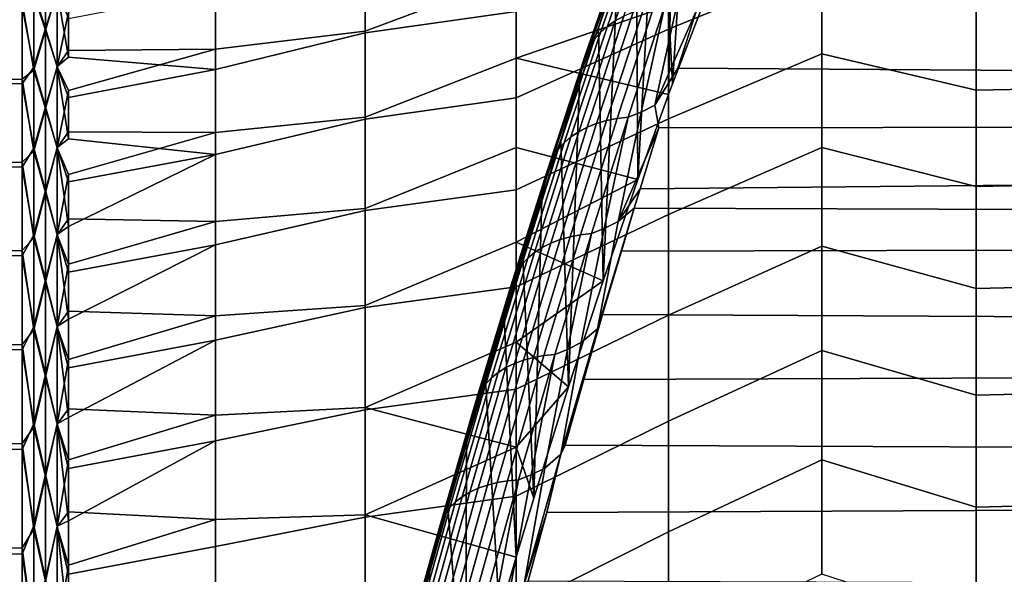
# Model space of a CAD drawing. Header units: metres. Extents: x -32 to 117, y -314 to 32.
# Tile 231 of 256: x 62.29 to 68.85, y 17.49 to 21.19. Entities that reach past the tile are written whole.
import ezdxf

# ---------------------------------------------------------------- set-up
doc = ezdxf.new("R2010")
doc.units = ezdxf.units.M
doc.layers.add('solid_24_501_064_XXX', color=7, linetype='CONTINUOUS')

msp = doc.modelspace()

# ---------------------------------------------------------------- linework, layer by layer
at = {"layer": 'solid_24_501_064_XXX'}
for points in [[(66.900917, 23.161564, 66.772095), (66.871201, 21.364946, 65.439522), (66.640488, 20.762419, 66.292473), (66.77562, 22.847836, 67.246635)], [(66.77562, 22.847836, 67.246635), (66.640488, 20.762419, 66.292473), (66.614159, 20.69145, 66.387932), (66.650162, 22.524616, 67.714165)], [(66.650162, 22.524616, 67.714165), (66.614159, 20.69145, 66.387932), (66.409065, 20.123095, 67.118706), (66.524452, 22.191681, 68.175011)], [(66.509644, 22.201233, 68.293282), (66.524452, 22.191681, 68.175011), (66.409065, 20.123095, 67.118706), (66.39846, 21.848955, 68.629295)], [(67.636871, 22.093437, 39.593048), (67.636871, 21.546768, 38.666237), (66.614128, 21.12738, 38.260139), (66.614128, 21.689421, 39.165707)], [(65.597748, 22.012014, 63.903324), (64.589394, 21.647686, 64.111664), (64.589394, 21.11294, 65.021461), (65.597748, 21.491472, 64.819305)], [(66.449081, 21.851357, 69.451515), (66.20565, 21.145552, 70.292664), (66.258034, 21.182159, 70.340042), (66.501953, 21.889374, 69.497215)], [(66.501953, 21.889374, 69.497215), (66.258034, 21.182159, 70.340042), (66.315857, 21.213743, 70.384636), (66.560211, 21.922232, 69.540291)], [(66.614128, 21.833017, 64.588463), (65.597748, 21.491472, 64.819305), (65.597748, 20.932837, 65.712555), (66.614128, 21.281242, 65.50032)], [(66.361542, 21.761387, 69.354065), (66.119209, 21.05875, 70.191437), (66.159225, 21.104279, 70.242966), (66.402122, 21.808552, 69.403641)], [(66.402122, 21.808552, 69.403641), (66.159225, 21.104279, 70.242966), (66.20565, 21.145552, 70.292664), (66.449081, 21.851357, 69.451515)], [(66.272362, 21.496902, 69.076408), (66.39846, 21.848955, 68.629295), (66.409065, 20.123095, 67.118706), (66.177582, 19.448685, 67.91584)], [(65.597748, 21.243345, 38.773579), (64.589394, 21.100973, 38.959152), (64.589394, 21.636553, 39.868458), (65.597748, 21.781242, 39.67947)], [(66.327744, 21.710325, 69.303284), (66.085999, 21.009417, 70.138588), (66.119209, 21.05875, 70.191437), (66.361542, 21.761387, 69.354065)], [(66.614128, 21.689421, 39.165707), (66.614128, 21.12738, 38.260139), (65.597748, 20.667793, 37.891129), (65.597748, 21.243345, 38.773579)], [(66.301048, 21.655872, 69.251785), (66.059937, 20.956766, 70.084946), (66.085999, 21.009417, 70.138588), (66.327744, 21.710325, 69.303284)], [(62.380379, 21.374067, 63.355122), (62.458523, 21.130592, 63.820999), (62.458523, 21.614246, 62.911572)], [(62.458523, 21.614246, 62.911572), (62.458523, 21.130592, 63.820999), (62.535694, 21.380636, 63.395233)], [(64.589394, 21.11294, 65.021461), (64.589394, 21.647686, 64.111664), (63.590717, 21.512838, 63.819881), (63.590717, 20.993635, 64.719238)], [(64.589394, 21.636553, 39.868458), (64.589394, 21.100973, 38.959152), (63.590717, 20.857355, 39.058495), (63.590717, 21.38608, 39.952286)], [(66.281738, 21.598568, 69.200089), (66.04126, 20.90132, 70.031036), (66.059937, 20.956766, 70.084946), (66.301048, 21.655872, 69.251785)], [(62.380379, 21.356522, 40.611916), (62.458523, 21.60354, 41.067249), (62.458523, 21.118998, 40.158295)], [(62.458523, 21.118998, 40.158295), (62.458523, 21.60354, 41.067249), (62.535694, 21.382544, 40.608349)], [(66.269997, 21.538977, 69.148705), (66.030174, 20.843622, 69.977394), (66.04126, 20.90132, 70.031036), (66.281738, 21.598568, 69.200089)], [(67.636871, 21.546768, 38.666237), (67.636871, 20.961243, 37.76347), (66.614128, 20.527554, 37.379139), (66.614128, 21.12738, 38.260139)], [(68.664307, 20.718962, 37.248566), (67.636871, 20.961243, 37.76347), (67.636871, 21.546768, 38.666237), (68.664307, 21.324562, 38.138428)], [(62.611195, 21.239925, 63.699673), (62.611195, 20.983463, 64.153641), (63.590717, 20.993635, 64.719238), (63.590717, 21.512838, 63.819881)], [(65.597748, 21.491472, 64.819305), (64.589394, 21.11294, 65.021461), (64.589394, 20.539982, 65.907692), (65.597748, 20.932837, 65.712555)], [(66.269997, 21.538977, 69.148705), (66.146324, 21.135984, 69.515732), (66.030174, 20.843622, 69.977394)], [(66.269997, 21.538977, 69.148705), (66.272362, 21.496902, 69.076408), (66.146324, 21.135984, 69.515732)], [(66.146324, 21.135984, 69.515732), (66.272362, 21.496902, 69.076408), (66.177582, 19.448685, 67.91584)], [(62.380379, 21.374067, 63.355122), (62.30183, 21.277689, 63.528225), (62.380379, 20.871935, 64.253647)], [(62.380379, 20.853004, 39.714165), (62.30183, 21.305975, 40.524136), (62.380379, 21.356522, 40.611916)], [(62.380379, 21.374067, 63.355122), (62.380379, 20.871935, 64.253647), (62.458523, 21.130592, 63.820999)], [(62.380379, 20.853004, 39.714165), (62.380379, 21.356522, 40.611916), (62.458523, 21.118998, 40.158295)], [(62.458523, 21.118998, 40.158295), (62.535694, 21.382544, 40.608349), (62.535694, 20.878338, 39.708622)], [(62.458523, 21.130592, 63.820999), (62.535694, 20.87628, 64.294876), (62.535694, 21.380636, 63.395233)], [(62.535694, 21.382544, 40.608349), (62.611195, 21.197174, 40.223049), (62.611195, 20.93906, 39.77002)], [(62.535694, 20.878338, 39.708622), (62.535694, 21.382544, 40.608349), (62.611195, 20.93906, 39.77002)], [(62.535694, 21.380636, 63.395233), (62.535694, 20.87628, 64.294876), (62.611195, 21.239925, 63.699673)], [(62.611195, 21.197174, 40.223049), (63.590717, 21.38608, 39.952286), (63.590717, 20.857355, 39.058495), (62.611195, 20.93906, 39.77002)], [(66.675537, 21.318644, 70.515511), (66.522232, 20.618773, 71.306755), (66.801376, 21.256794, 70.606903), (66.76857, 21.362919, 70.480659)], [(66.640488, 20.762419, 66.292473), (66.871201, 21.364946, 65.439522), (66.614128, 21.281242, 65.50032)], [(69.69474, 20.738588, 37.184048), (68.664307, 20.718962, 37.248566), (68.664307, 21.324562, 38.138428), (69.69474, 21.343153, 38.06905)], [(62.30183, 21.305975, 40.524136), (62.30183, 20.792114, 39.617432), (57.914215, 20.782087, 39.600613), (57.914215, 21.296295, 40.506184)], [(62.30183, 20.7616, 64.433662), (62.30183, 21.277689, 63.528225), (57.914215, 21.296295, 63.493816), (57.914215, 20.782087, 64.399391)], [(62.380379, 20.853004, 39.714165), (62.30183, 20.792114, 39.617432), (62.30183, 21.305975, 40.524136)], [(62.380379, 20.871935, 64.253647), (62.30183, 21.277689, 63.528225), (62.30183, 20.7616, 64.433662)], [(66.640488, 20.762419, 66.292473), (66.614128, 21.281242, 65.50032), (65.597748, 20.932837, 65.712555), (66.614159, 20.69145, 66.387932)], [(66.515991, 21.275482, 70.497429), (66.270821, 20.531298, 71.31662), (66.344002, 20.539547, 71.346695), (66.589386, 21.28438, 70.526802)], [(66.589386, 21.28438, 70.526802), (66.344002, 20.539547, 71.346695), (66.429718, 20.573908, 71.338058)], [(66.522232, 20.618773, 71.306755), (66.675537, 21.318644, 70.515511), (66.589386, 21.28438, 70.526802), (66.429718, 20.573908, 71.338058)], [(115.82959, 20.542488, 71.392906), (115.843353, 21.282194, 70.577835), (66.801376, 21.256794, 70.606903), (66.675499, 20.867422, 71.042709)], [(62.535694, 20.87628, 64.294876), (62.611195, 20.983463, 64.153641), (62.611195, 21.239925, 63.699673)], [(65.597748, 20.667793, 37.891129), (64.589394, 20.527201, 38.073452), (64.589394, 21.100973, 38.959152), (65.597748, 21.243345, 38.773579)], [(66.258034, 21.182159, 70.340042), (66.014297, 20.442326, 71.154442), (66.071678, 20.472576, 71.2005), (66.315857, 21.213743, 70.384636)], [(66.315857, 21.213743, 70.384636), (66.071678, 20.472576, 71.2005), (66.13398, 20.497646, 71.243156), (66.37854, 21.239988, 70.425995)], [(66.37854, 21.239988, 70.425995), (66.13398, 20.497646, 71.243156), (66.200577, 20.517284, 71.28199), (66.445473, 21.260637, 70.463722)], [(66.445473, 21.260637, 70.463722), (66.200577, 20.517284, 71.28199), (66.270821, 20.531298, 71.31662), (66.515991, 21.275482, 70.497429)], [(66.522232, 20.618773, 71.306755), (66.675499, 20.867422, 71.042709), (66.801376, 21.256794, 70.606903)], [(66.20565, 21.145552, 70.292664), (65.962402, 20.40719, 71.105438), (66.014297, 20.442326, 71.154442), (66.258034, 21.182159, 70.340042)], [(62.380379, 20.871935, 64.253647), (62.458523, 20.608698, 64.709038), (62.458523, 21.130592, 63.820999)], [(62.380379, 20.853004, 39.714165), (62.458523, 21.118998, 40.158295), (62.458523, 20.596231, 39.270771)], [(62.458523, 21.130592, 63.820999), (62.458523, 20.608698, 64.709038), (62.535694, 20.87628, 64.294876)], [(62.458523, 20.596231, 39.270771), (62.458523, 21.118998, 40.158295), (62.535694, 20.878338, 39.708622)], [(64.589394, 20.539982, 65.907692), (64.589394, 21.11294, 65.021461), (63.590717, 20.993635, 64.719238), (63.590717, 20.436857, 65.595833)], [(64.589394, 21.100973, 38.959152), (64.589394, 20.527201, 38.073452), (63.590717, 20.291298, 38.187866), (63.590717, 20.857355, 39.058495)], [(66.614128, 21.12738, 38.260139), (66.614128, 20.527554, 37.379139), (65.597748, 20.055607, 37.033688), (65.597748, 20.667793, 37.891129)], [(66.119209, 21.05875, 70.191437), (65.877045, 20.323704, 71.000557), (65.916496, 20.367519, 71.053978), (66.159225, 21.104279, 70.242966)], [(66.159225, 21.104279, 70.242966), (65.916496, 20.367519, 71.053978), (65.962402, 20.40719, 71.105438), (66.20565, 21.145552, 70.292664)], [(66.020279, 20.766003, 69.947456), (66.146324, 21.135984, 69.515732), (66.177582, 19.448685, 67.91584), (65.946243, 18.739849, 68.683266)], [(66.030174, 20.843622, 69.977394), (66.146324, 21.135984, 69.515732), (66.020279, 20.766003, 69.947456)], [(66.085999, 21.009417, 70.138588), (65.844437, 20.276178, 70.945724), (65.877045, 20.323704, 71.000557), (66.119209, 21.05875, 70.191437)], [(62.535694, 20.87628, 64.294876), (62.611195, 20.717302, 64.60199), (63.590717, 20.993635, 64.719238), (62.611195, 20.983463, 64.153641)], [(62.611195, 20.717302, 64.60199), (62.611195, 20.441563, 65.04451), (63.590717, 20.436857, 65.595833), (63.590717, 20.993635, 64.719238)], [(66.04126, 20.90132, 70.031036), (65.800964, 20.171909, 70.833954), (65.818993, 20.225414, 70.890007), (66.059937, 20.956766, 70.084946)], [(66.059937, 20.956766, 70.084946), (65.818993, 20.225414, 70.890007), (65.844437, 20.276178, 70.945724), (66.085999, 21.009417, 70.138588)], [(67.636871, 20.961243, 37.76347), (67.636871, 20.337917, 36.886379), (66.614128, 19.891014, 36.524292), (66.614128, 20.527554, 37.379139)], [(68.664307, 20.07625, 36.385124), (67.636871, 20.337917, 36.886379), (67.636871, 20.961243, 37.76347), (68.664307, 20.718962, 37.248566)], [(62.535694, 20.878338, 39.708622), (62.611195, 20.93906, 39.77002), (63.590717, 20.857355, 39.058495), (62.611195, 20.671268, 39.322639)], [(65.597748, 20.932837, 65.712555), (64.589394, 20.539982, 65.907692), (64.589394, 19.929846, 66.768745), (65.597748, 20.337099, 66.581505)], [(66.409065, 20.123095, 67.118706), (66.614159, 20.69145, 66.387932), (65.597748, 20.932837, 65.712555), (65.597748, 20.337099, 66.581505)], [(66.030174, 20.843622, 69.977394), (65.79052, 20.116196, 70.778137), (65.800964, 20.171909, 70.833954), (66.04126, 20.90132, 70.031036)], [(62.380379, 20.871935, 64.253647), (62.30183, 20.7616, 64.433662), (62.380379, 20.332052, 65.130013)], [(62.380379, 20.311771, 38.838634), (62.30183, 20.792114, 39.617432), (62.380379, 20.853004, 39.714165)], [(62.380379, 20.871935, 64.253647), (62.380379, 20.332052, 65.130013), (62.458523, 20.608698, 64.709038)], [(62.380379, 20.311771, 38.838634), (62.380379, 20.853004, 39.714165), (62.458523, 20.596231, 39.270771)], [(62.458523, 20.596231, 39.270771), (62.535694, 20.878338, 39.708622), (62.535694, 20.336296, 38.831173)], [(62.458523, 20.608698, 64.709038), (62.535694, 20.334091, 65.172234), (62.535694, 20.87628, 64.294876)], [(62.535694, 20.878338, 39.708622), (62.611195, 20.671268, 39.322639), (62.611195, 20.393919, 38.881126)], [(62.535694, 20.336296, 38.831173), (62.535694, 20.878338, 39.708622), (62.611195, 20.393919, 38.881126)], [(62.535694, 20.87628, 64.294876), (62.535694, 20.334091, 65.172234), (62.611195, 20.717302, 64.60199)], [(62.611195, 20.671268, 39.322639), (63.590717, 20.857355, 39.058495), (63.590717, 20.291298, 38.187866), (62.611195, 20.393919, 38.881126)], [(66.030174, 20.843622, 69.977394), (65.89418, 20.386808, 70.371796), (65.79052, 20.116196, 70.778137)], [(66.030174, 20.843622, 69.977394), (66.020279, 20.766003, 69.947456), (65.89418, 20.386808, 70.371796)], [(66.522232, 20.618773, 71.306755), (66.549721, 20.469137, 71.470337), (115.82959, 20.542488, 71.392906), (66.675499, 20.867422, 71.042709)], [(62.30183, 20.792114, 39.617432), (62.30183, 20.239691, 38.733692), (57.914215, 20.229397, 38.717999), (57.914215, 20.782087, 39.600613)], [(62.30183, 20.207005, 65.31604), (62.30183, 20.7616, 64.433662), (57.914215, 20.782087, 64.399391), (57.914215, 20.229397, 65.281998)], [(62.380379, 20.311771, 38.838634), (62.30183, 20.239691, 38.733692), (62.30183, 20.792114, 39.617432)], [(62.380379, 20.332052, 65.130013), (62.30183, 20.7616, 64.433662), (62.30183, 20.207005, 65.31604)], [(65.89418, 20.386808, 70.371796), (66.020279, 20.766003, 69.947456), (65.946243, 18.739849, 68.683266)], [(62.535694, 20.334091, 65.172234), (62.611195, 20.441563, 65.04451), (62.611195, 20.717302, 64.60199)], [(69.69474, 20.097351, 36.325241), (68.664307, 20.07625, 36.385124), (68.664307, 20.718962, 37.248566), (69.69474, 20.738588, 37.184048)], [(65.597748, 20.055607, 37.033688), (64.589394, 19.916275, 37.212955), (64.589394, 20.527201, 38.073452), (65.597748, 20.667793, 37.891129)], [(62.380379, 20.332052, 65.130013), (62.458523, 20.049505, 65.574074), (62.458523, 20.608698, 64.709038)], [(62.380379, 20.311771, 38.838634), (62.458523, 20.596231, 39.270771), (62.458523, 20.036192, 38.406288)], [(62.458523, 20.608698, 64.709038), (62.458523, 20.049505, 65.574074), (62.535694, 20.334091, 65.172234)], [(62.458523, 20.036192, 38.406288), (62.458523, 20.596231, 39.270771), (62.535694, 20.336296, 38.831173)], [(66.276398, 19.842583, 72.102989), (66.429718, 20.573908, 71.338058), (66.344002, 20.539547, 71.346695), (66.184425, 19.797318, 72.130783)], [(66.429718, 20.573908, 71.338058), (66.276398, 19.842583, 72.102989), (66.549721, 20.469137, 71.470337), (66.522232, 20.618773, 71.306755)], [(64.589394, 19.929846, 66.768745), (64.589394, 20.539982, 65.907692), (63.590717, 20.436857, 65.595833), (63.590717, 19.8435, 66.44809)], [(64.589394, 20.527201, 38.073452), (64.589394, 19.916275, 37.212955), (63.590717, 19.688923, 37.341961), (63.590717, 20.291298, 38.187866)], [(66.614128, 20.527554, 37.379139), (66.614128, 19.891014, 36.524292), (65.597748, 19.407873, 36.20277), (65.597748, 20.055607, 37.033688)], [(66.071678, 20.472576, 71.2005), (65.828049, 19.69985, 71.98671), (65.889954, 19.723692, 72.030617), (66.13398, 20.497646, 71.243156)], [(66.13398, 20.497646, 71.243156), (65.889954, 19.723692, 72.030617), (65.956223, 19.742277, 72.070518), (66.200577, 20.517284, 71.28199)], [(66.200577, 20.517284, 71.28199), (65.956223, 19.742277, 72.070518), (66.026192, 19.755423, 72.106033), (66.270821, 20.531298, 71.31662)], [(66.270821, 20.531298, 71.31662), (66.026192, 19.755423, 72.106033), (66.099167, 19.762999, 72.136803), (66.344002, 20.539547, 71.346695)], [(66.344002, 20.539547, 71.346695), (66.099167, 19.762999, 72.136803), (66.184425, 19.797318, 72.130783)], [(115.80201, 19.7712, 72.178925), (115.82959, 20.542488, 71.392906), (66.424225, 20.06214, 71.889595), (66.385017, 19.932999, 72.019058)], [(115.82959, 20.542488, 71.392906), (66.549721, 20.469137, 71.470337), (66.424225, 20.06214, 71.889595)], [(62.535694, 20.334091, 65.172234), (62.611195, 20.156372, 65.481003), (63.590717, 20.436857, 65.595833), (62.611195, 20.441563, 65.04451)], [(62.611195, 20.156372, 65.481003), (62.611195, 19.861862, 65.911263), (63.590717, 19.8435, 66.44809), (63.590717, 20.436857, 65.595833)], [(65.962402, 20.40719, 71.105438), (65.719688, 19.63739, 71.888672), (65.771103, 19.670988, 71.93924), (66.014297, 20.442326, 71.154442)], [(66.014297, 20.442326, 71.154442), (65.771103, 19.670988, 71.93924), (65.828049, 19.69985, 71.98671), (66.071678, 20.472576, 71.2005)], [(66.276398, 19.842583, 72.102989), (66.424225, 20.06214, 71.889595), (66.549721, 20.469137, 71.470337)], [(62.535694, 20.336296, 38.831173), (62.611195, 20.393919, 38.881126), (63.590717, 20.291298, 38.187866), (62.611195, 20.10714, 38.445675)], [(65.877045, 20.323704, 71.000557), (65.635422, 19.557362, 71.780281), (65.674309, 19.59939, 71.83551), (65.916496, 20.367519, 71.053978)], [(65.916496, 20.367519, 71.053978), (65.674309, 19.59939, 71.83551), (65.719688, 19.63739, 71.888672), (65.962402, 20.40719, 71.105438)], [(65.768188, 19.998932, 70.7882), (65.89418, 20.386808, 70.371796), (65.946243, 18.739849, 68.683266), (65.715675, 17.998436, 69.418816)], [(65.79052, 20.116196, 70.778137), (65.89418, 20.386808, 70.371796), (65.768188, 19.998932, 70.7882)], [(62.380379, 20.332052, 65.130013), (62.30183, 20.207005, 65.31604), (62.380379, 19.755396, 65.982628)], [(62.380379, 19.733799, 37.986908), (62.30183, 20.239691, 38.733692), (62.380379, 20.311771, 38.838634)], [(62.380379, 20.332052, 65.130013), (62.380379, 19.755396, 65.982628), (62.458523, 20.049505, 65.574074)], [(62.380379, 19.733799, 37.986908), (62.380379, 20.311771, 38.838634), (62.458523, 20.036192, 38.406288)], [(62.458523, 20.036192, 38.406288), (62.535694, 20.336296, 38.831173), (62.535694, 19.757402, 37.977589)], [(62.458523, 20.049505, 65.574074), (62.535694, 19.755053, 66.025719), (62.535694, 20.334091, 65.172234)], [(62.535694, 20.336296, 38.831173), (62.611195, 20.10714, 38.445675), (62.611195, 19.811064, 38.016491)], [(62.535694, 19.757402, 37.977589), (62.535694, 20.336296, 38.831173), (62.611195, 19.811064, 38.016491)], [(62.535694, 20.334091, 65.172234), (62.535694, 19.755053, 66.025719), (62.611195, 20.156372, 65.481003)], [(65.597748, 20.337099, 66.581505), (64.589394, 19.929846, 66.768745), (64.589394, 19.28364, 67.603073), (65.597748, 19.705311, 67.424614)], [(66.409065, 20.123095, 67.118706), (65.597748, 20.337099, 66.581505), (65.597748, 19.705311, 67.424614)], [(65.844437, 20.276178, 70.945724), (65.603409, 19.511723, 71.723526), (65.635422, 19.557362, 71.780281), (65.877045, 20.323704, 71.000557)], [(67.636871, 20.337917, 36.886379), (67.636871, 19.677917, 36.036541), (66.614128, 19.218901, 35.697121), (66.614128, 19.891014, 36.524292)], [(68.664307, 19.397581, 35.549648), (67.636871, 19.677917, 36.036541), (67.636871, 20.337917, 36.886379), (68.664307, 20.07625, 36.385124)], [(62.30183, 20.239691, 38.733692), (62.30183, 19.649727, 37.874554), (57.914215, 19.639244, 37.859982), (57.914215, 20.229397, 38.717999)], [(62.30183, 19.614929, 66.173729), (62.30183, 20.207005, 65.31604), (57.914215, 20.229397, 65.281998), (57.914215, 19.639244, 66.140015)], [(62.380379, 19.733799, 37.986908), (62.30183, 19.649727, 37.874554), (62.30183, 20.239691, 38.733692)], [(62.611195, 19.505831, 37.593773), (62.611195, 19.811064, 38.016491), (63.590717, 20.291298, 38.187866), (63.590717, 19.688923, 37.341961)], [(62.611195, 19.811064, 38.016491), (62.611195, 20.10714, 38.445675), (63.590717, 20.291298, 38.187866)], [(65.818993, 20.225414, 70.890007), (65.578583, 19.462923, 71.665802), (65.603409, 19.511723, 71.723526), (65.844437, 20.276178, 70.945724)], [(62.380379, 19.755396, 65.982628), (62.30183, 20.207005, 65.31604), (62.30183, 19.614929, 66.173729)], [(65.79052, 20.116196, 70.778137), (65.551407, 19.3578, 71.549767), (65.561188, 19.411446, 71.607697), (65.800964, 20.171909, 70.833954)], [(65.800964, 20.171909, 70.833954), (65.561188, 19.411446, 71.607697), (65.578583, 19.462923, 71.665802), (65.818993, 20.225414, 70.890007)], [(62.535694, 19.755053, 66.025719), (62.611195, 19.861862, 65.911263), (62.611195, 20.156372, 65.481003)], [(65.79052, 20.116196, 70.778137), (65.642479, 19.602903, 71.196091), (65.551407, 19.3578, 71.549767)], [(66.177582, 19.448685, 67.91584), (66.409065, 20.123095, 67.118706), (65.597748, 19.705311, 67.424614)], [(65.79052, 20.116196, 70.778137), (65.768188, 19.998932, 70.7882), (65.642479, 19.602903, 71.196091)], [(69.69474, 19.420574, 35.49416), (68.664307, 19.397581, 35.549648), (68.664307, 20.07625, 36.385124), (69.69474, 20.097351, 36.325241)], [(62.380379, 19.755396, 65.982628), (62.458523, 19.454025, 66.414536), (62.458523, 20.049505, 65.574074)], [(62.380379, 19.733799, 37.986908), (62.458523, 20.036192, 38.406288), (62.458523, 19.43989, 37.566402)], [(62.458523, 20.049505, 65.574074), (62.458523, 19.454025, 66.414536), (62.535694, 19.755053, 66.025719)], [(62.458523, 19.43989, 37.566402), (62.458523, 20.036192, 38.406288), (62.535694, 19.757402, 37.977589)], [(65.597748, 19.407873, 36.20277), (64.589394, 19.269302, 36.379223), (64.589394, 19.916275, 37.212955), (65.597748, 20.055607, 37.033688)], [(66.276398, 19.842583, 72.102989), (66.385017, 19.932999, 72.019058), (66.424225, 20.06214, 71.889595)], [(65.642479, 19.602903, 71.196091), (65.768188, 19.998932, 70.7882), (65.715675, 17.998436, 69.418816)], [(64.589394, 19.28364, 67.603073), (64.589394, 19.929846, 66.768745), (63.590717, 19.8435, 66.44809), (63.590717, 19.214626, 67.274483)], [(64.589394, 19.916275, 37.212955), (64.589394, 19.269302, 36.379223), (63.590717, 19.051306, 36.522289), (63.590717, 19.688923, 37.341961)], [(66.139046, 19.126865, 72.790833), (66.298981, 19.646601, 72.300301), (66.385017, 19.932999, 72.019058)], [(66.139046, 19.126865, 72.790833), (66.385017, 19.932999, 72.019058), (66.276398, 19.842583, 72.102989)], [(115.80201, 19.7712, 72.178925), (66.385017, 19.932999, 72.019058), (66.298981, 19.646601, 72.300301)], [(62.535694, 19.755053, 66.025719), (62.611195, 19.558168, 66.335091), (63.590717, 19.8435, 66.44809), (62.611195, 19.861862, 65.911263)], [(62.611195, 19.558168, 66.335091), (62.611195, 19.245434, 66.752289), (63.590717, 19.214626, 67.274483), (63.590717, 19.8435, 66.44809)], [(66.614128, 19.891014, 36.524292), (66.614128, 19.218901, 35.697121), (65.597748, 18.725737, 35.39986), (65.597748, 19.407873, 36.20277)], [(66.139046, 19.126865, 72.790833), (66.276398, 19.842583, 72.102989), (66.184425, 19.797318, 72.130783), (66.031433, 19.035486, 72.868172)], [(62.535694, 19.757402, 37.977589), (62.611195, 19.811064, 38.016491), (62.611195, 19.505831, 37.593773)], [(66.031433, 19.035486, 72.868172), (66.184425, 19.797318, 72.130783), (66.099167, 19.762999, 72.136803), (65.940025, 18.990007, 72.892494)], [(115.760841, 18.968693, 72.935349), (115.80201, 19.7712, 72.178925), (66.298981, 19.646601, 72.300301), (66.173897, 19.222687, 72.702293)], [(62.380379, 19.755396, 65.982628), (62.30183, 19.614929, 66.173729), (62.380379, 19.143009, 66.809952)], [(62.380379, 19.120138, 37.16053), (62.30183, 19.649727, 37.874554), (62.380379, 19.733799, 37.986908)], [(62.380379, 19.755396, 65.982628), (62.380379, 19.143009, 66.809952), (62.458523, 19.454025, 66.414536)], [(62.380379, 19.120138, 37.16053), (62.380379, 19.733799, 37.986908), (62.458523, 19.43989, 37.566402)], [(62.458523, 19.43989, 37.566402), (62.535694, 19.757402, 37.977589), (62.535694, 19.142702, 37.149414)], [(62.458523, 19.454025, 66.414536), (62.535694, 19.140215, 66.85379), (62.535694, 19.755053, 66.025719)], [(62.535694, 19.757402, 37.977589), (62.611195, 19.505831, 37.593773), (62.611195, 19.191578, 37.177715)], [(62.535694, 19.142702, 37.149414), (62.535694, 19.757402, 37.977589), (62.611195, 19.191578, 37.177715)], [(62.535694, 19.755053, 66.025719), (62.535694, 19.140215, 66.85379), (62.611195, 19.558168, 66.335091)], [(65.597748, 19.705311, 67.424614), (64.589394, 19.28364, 67.603073), (64.589394, 18.602531, 68.409164), (65.597748, 19.038597, 68.240372)], [(65.828049, 19.69985, 71.98671), (65.585304, 18.896688, 72.742104), (65.646828, 18.919254, 72.787209), (65.889954, 19.723692, 72.030617)], [(66.177582, 19.448685, 67.91584), (65.597748, 19.705311, 67.424614), (65.597748, 19.038597, 68.240372)], [(65.889954, 19.723692, 72.030617), (65.646828, 18.919254, 72.787209), (65.712769, 18.936745, 72.828148), (65.956223, 19.742277, 72.070518)], [(65.956223, 19.742277, 72.070518), (65.712769, 18.936745, 72.828148), (65.782463, 18.948988, 72.86451), (66.026192, 19.755423, 72.106033)], [(66.026192, 19.755423, 72.106033), (65.782463, 18.948988, 72.86451), (65.855225, 18.95586, 72.895935), (66.099167, 19.762999, 72.136803)], [(66.099167, 19.762999, 72.136803), (65.855225, 18.95586, 72.895935), (65.940025, 18.990007, 72.892494)], [(62.30183, 19.649727, 37.874554), (62.30183, 19.023317, 37.041611), (57.914215, 19.012726, 37.028152), (57.914215, 19.639244, 37.859982)], [(62.30183, 18.986469, 67.005135), (62.30183, 19.614929, 66.173729), (57.914215, 19.639244, 66.140015), (57.914215, 19.012726, 66.971848)], [(62.380379, 19.120138, 37.16053), (62.30183, 19.023317, 37.041611), (62.30183, 19.649727, 37.874554)], [(62.611195, 18.868452, 36.768513), (62.611195, 19.191578, 37.177715), (63.590717, 19.688923, 37.341961), (63.590717, 19.051306, 36.522289)], [(62.611195, 19.191578, 37.177715), (62.611195, 19.505831, 37.593773), (63.590717, 19.688923, 37.341961)], [(65.674309, 19.59939, 71.83551), (65.433014, 18.801008, 72.586411), (65.477867, 18.837273, 72.641205), (65.719688, 19.63739, 71.888672)], [(65.719688, 19.63739, 71.888672), (65.477867, 18.837273, 72.641205), (65.528801, 18.86927, 72.693275), (65.771103, 19.670988, 71.93924)], [(65.771103, 19.670988, 71.93924), (65.528801, 18.86927, 72.693275), (65.585304, 18.896688, 72.742104), (65.828049, 19.69985, 71.98671)], [(66.139046, 19.126865, 72.790833), (66.173897, 19.222687, 72.702293), (66.298981, 19.646601, 72.300301)], [(67.636871, 19.677917, 36.036541), (67.636871, 18.982431, 35.215488), (66.614128, 18.512415, 34.899109), (66.614128, 19.218901, 35.697121)], [(68.664307, 18.68417, 34.743637), (67.636871, 18.982431, 35.215488), (67.636871, 19.677917, 36.036541), (68.664307, 19.397581, 35.549648)], [(62.380379, 19.143009, 66.809952), (62.30183, 19.614929, 66.173729), (62.30183, 18.986469, 67.005135)], [(65.635422, 19.557362, 71.780281), (65.394691, 18.760839, 72.529427), (65.433014, 18.801008, 72.586411), (65.674309, 19.59939, 71.83551)], [(65.517021, 19.198593, 71.595581), (65.642479, 19.602903, 71.196091), (65.715675, 17.998436, 69.418816), (65.597603, 17.605177, 69.784073)], [(65.551407, 19.3578, 71.549767), (65.642479, 19.602903, 71.196091), (65.517021, 19.198593, 71.595581)], [(62.535694, 19.140215, 66.85379), (62.611195, 19.245434, 66.752289), (62.611195, 19.558168, 66.335091)], [(65.578583, 19.462923, 71.665802), (65.339058, 18.670406, 72.411186), (65.363266, 18.717161, 72.470833), (65.603409, 19.511723, 71.723526)], [(65.603409, 19.511723, 71.723526), (65.363266, 18.717161, 72.470833), (65.394691, 18.760839, 72.529427), (65.635422, 19.557362, 71.780281)], [(62.380379, 19.143009, 66.809952), (62.458523, 18.823339, 67.22892), (62.458523, 19.454025, 66.414536)], [(62.380379, 19.120138, 37.16053), (62.458523, 19.43989, 37.566402), (62.458523, 18.808405, 36.75264)], [(62.458523, 19.454025, 66.414536), (62.458523, 18.823339, 67.22892), (62.535694, 19.140215, 66.85379)], [(62.458523, 18.808405, 36.75264), (62.458523, 19.43989, 37.566402), (62.535694, 19.142702, 37.149414)], [(65.561188, 19.411446, 71.607697), (65.322304, 18.621037, 72.351097), (65.339058, 18.670406, 72.411186), (65.578583, 19.462923, 71.665802)], [(65.946243, 18.739849, 68.683266), (66.177582, 19.448685, 67.91584), (65.597748, 19.038597, 68.240372)], [(65.597748, 18.725737, 35.39986), (64.589394, 18.587454, 35.573761), (64.589394, 19.269302, 36.379223), (65.597748, 19.407873, 36.20277)], [(65.551407, 19.3578, 71.549767), (65.313171, 18.56954, 72.291145), (65.322304, 18.621037, 72.351097), (65.561188, 19.411446, 71.607697)], [(69.69474, 18.709455, 34.692261), (68.664307, 18.68417, 34.743637), (68.664307, 19.397581, 35.549648), (69.69474, 19.420574, 35.49416)], [(65.551407, 19.3578, 71.549767), (65.391724, 18.785742, 71.986946), (65.313171, 18.56954, 72.291145)], [(65.551407, 19.3578, 71.549767), (65.517021, 19.198593, 71.595581), (65.391724, 18.785742, 71.986946)], [(62.535694, 19.140215, 66.85379), (62.611195, 18.923801, 67.162666), (63.590717, 19.214626, 67.274483), (62.611195, 19.245434, 66.752289)], [(64.589394, 18.602531, 68.409164), (64.589394, 19.28364, 67.603073), (63.590717, 19.214626, 67.274483), (63.590717, 18.551361, 68.07354)], [(64.589394, 19.269302, 36.379223), (64.589394, 18.587454, 35.573761), (63.590717, 18.379591, 35.73032), (63.590717, 19.051306, 36.522289)], [(62.535694, 19.142702, 37.149414), (62.611195, 19.191578, 37.177715), (62.611195, 18.868452, 36.768513)], [(62.611195, 18.923801, 67.162666), (62.611195, 18.59342, 67.56604), (63.590717, 18.551361, 68.07354), (63.590717, 19.214626, 67.274483)], [(65.391724, 18.785742, 71.986946), (65.517021, 19.198593, 71.595581), (65.597603, 17.605177, 69.784073), (65.486092, 17.225227, 70.121872)], [(66.614128, 19.218901, 35.697121), (66.614128, 18.512415, 34.899109), (65.597748, 18.01041, 34.626369), (65.597748, 18.725737, 35.39986)], [(115.760841, 18.968693, 72.935349), (66.173897, 19.222687, 72.702293), (66.049141, 18.790609, 73.09539)], [(66.139046, 19.126865, 72.790833), (66.049141, 18.790609, 73.09539), (66.173897, 19.222687, 72.702293)], [(62.380379, 19.143009, 66.809952), (62.30183, 18.986469, 67.005135), (62.380379, 18.496, 67.610497)], [(62.380379, 18.471893, 36.360989), (62.30183, 19.023317, 37.041611), (62.380379, 19.120138, 37.16053)], [(62.380379, 19.143009, 66.809952), (62.380379, 18.496, 67.610497), (62.458523, 18.823339, 67.22892)], [(62.380379, 18.471893, 36.360989), (62.380379, 19.120138, 37.16053), (62.458523, 18.808405, 36.75264)], [(62.458523, 18.808405, 36.75264), (62.535694, 19.142702, 37.149414), (62.535694, 18.493313, 36.348152)], [(62.458523, 18.823339, 67.22892), (62.535694, 18.49069, 67.654945), (62.535694, 19.140215, 66.85379)], [(62.535694, 19.142702, 37.149414), (62.611195, 18.868452, 36.768513), (62.611195, 18.536604, 36.366348)], [(62.535694, 18.493313, 36.348152), (62.535694, 19.142702, 37.149414), (62.611195, 18.536604, 36.366348)], [(62.535694, 19.140215, 66.85379), (62.535694, 18.49069, 67.654945), (62.611195, 18.923801, 67.162666)], [(65.894295, 18.290638, 73.530319), (66.049141, 18.790609, 73.09539), (66.139046, 19.126865, 72.790833)], [(65.894295, 18.290638, 73.530319), (66.139046, 19.126865, 72.790833), (66.031433, 19.035486, 72.868172)], [(62.611195, 18.196186, 35.971413), (62.611195, 18.536604, 36.366348), (63.590717, 19.051306, 36.522289), (63.590717, 18.379591, 35.73032)], [(62.611195, 18.536604, 36.366348), (62.611195, 18.868452, 36.768513), (63.590717, 19.051306, 36.522289)], [(62.30183, 19.023317, 37.041611), (62.30183, 18.361624, 36.236408), (57.914215, 18.351, 36.224045), (57.914215, 19.012726, 37.028152)], [(62.30183, 18.322794, 67.808708), (62.30183, 18.986469, 67.005135), (57.914215, 19.012726, 66.971848), (57.914215, 18.351, 67.775955)], [(62.380379, 18.471893, 36.360989), (62.30183, 18.361624, 36.236408), (62.30183, 19.023317, 37.041611)], [(62.380379, 18.496, 67.610497), (62.30183, 18.986469, 67.005135), (62.30183, 18.322794, 67.808708)], [(65.946243, 18.739849, 68.683266), (65.597748, 19.038597, 68.240372), (64.589394, 18.602531, 68.409164), (65.597748, 18.338137, 69.027351)], [(65.787704, 18.198626, 73.601128), (65.940025, 18.990007, 72.892494), (65.855225, 18.95586, 72.895935), (65.696869, 18.153111, 73.622025)], [(65.894295, 18.290638, 73.530319), (66.031433, 19.035486, 72.868172), (65.940025, 18.990007, 72.892494), (65.787704, 18.198626, 73.601128)], [(67.636871, 18.982431, 35.215488), (67.636871, 18.252714, 34.424706), (66.614128, 17.77282, 34.13168), (66.614128, 18.512415, 34.899109)], [(68.664307, 17.937294, 33.968536), (67.636871, 18.252714, 34.424706), (67.636871, 18.982431, 35.215488), (68.664307, 18.68417, 34.743637)], [(62.535694, 18.49069, 67.654945), (62.611195, 18.59342, 67.56604), (62.611195, 18.923801, 67.162666)], [(65.585304, 18.896688, 72.742104), (65.343819, 18.064219, 73.465515), (65.404961, 18.085461, 73.511772), (65.646828, 18.919254, 72.787209)], [(65.646828, 18.919254, 72.787209), (65.404961, 18.085461, 73.511772), (65.470566, 18.101816, 73.553696), (65.712769, 18.936745, 72.828148)], [(65.712769, 18.936745, 72.828148), (65.470566, 18.101816, 73.553696), (65.539993, 18.113121, 73.590866), (65.782463, 18.948988, 72.86451)], [(65.782463, 18.948988, 72.86451), (65.539993, 18.113121, 73.590866), (65.612541, 18.119265, 73.622925), (65.855225, 18.95586, 72.895935)], [(65.855225, 18.95586, 72.895935), (65.612541, 18.119265, 73.622925), (65.696869, 18.153111, 73.622025)], [(115.70607, 18.136072, 73.660881), (115.760841, 18.968693, 72.935349), (66.049141, 18.790609, 73.09539), (65.924881, 18.350586, 73.479385)], [(65.477867, 18.837273, 72.641205), (65.237297, 18.007957, 73.36187), (65.28775, 18.0383, 73.415382), (65.528801, 18.86927, 72.693275)], [(65.528801, 18.86927, 72.693275), (65.28775, 18.0383, 73.415382), (65.343819, 18.064219, 73.465515), (65.585304, 18.896688, 72.742104)], [(62.380379, 18.496, 67.610497), (62.458523, 18.158585, 68.015739), (62.458523, 18.823339, 67.22892)], [(62.380379, 18.471893, 36.360989), (62.458523, 18.808405, 36.75264), (62.458523, 18.142879, 35.966476)], [(62.458523, 18.823339, 67.22892), (62.458523, 18.158585, 68.015739), (62.535694, 18.49069, 67.654945)], [(62.458523, 18.142879, 35.966476), (62.458523, 18.808405, 36.75264), (62.535694, 18.493313, 36.348152)], [(65.394691, 18.760839, 72.529427), (65.155205, 17.935255, 73.246857), (65.19297, 17.973495, 73.305511), (65.433014, 18.801008, 72.586411)], [(65.433014, 18.801008, 72.586411), (65.19297, 17.973495, 73.305511), (65.237297, 18.007957, 73.36187), (65.477867, 18.837273, 72.641205)], [(65.266762, 18.364923, 72.369659), (65.391724, 18.785742, 71.986946), (65.486092, 17.225227, 70.121872), (65.258102, 16.422176, 70.790504)], [(65.313171, 18.56954, 72.291145), (65.391724, 18.785742, 71.986946), (65.266762, 18.364923, 72.369659)], [(65.894295, 18.290638, 73.530319), (65.924881, 18.350586, 73.479385), (66.049141, 18.790609, 73.09539)], [(65.597748, 18.01041, 34.626369), (64.589394, 17.871964, 34.798031), (64.589394, 18.587454, 35.573761), (65.597748, 18.725737, 35.39986)], [(65.339058, 18.670406, 72.411186), (65.100777, 17.848976, 73.125), (65.124374, 17.89361, 73.186485), (65.363266, 18.717161, 72.470833)], [(65.363266, 18.717161, 72.470833), (65.124374, 17.89361, 73.186485), (65.155205, 17.935255, 73.246857), (65.394691, 18.760839, 72.529427)], [(65.715675, 17.998436, 69.418816), (65.946243, 18.739849, 68.683266), (65.597748, 18.338137, 69.027351)], [(65.322304, 18.621037, 72.351097), (65.084656, 17.801792, 73.063011), (65.100777, 17.848976, 73.125), (65.339058, 18.670406, 72.411186)], [(69.69474, 17.965252, 33.920971), (68.664307, 17.937294, 33.968536), (68.664307, 18.68417, 34.743637), (69.69474, 18.709455, 34.692261)], [(62.535694, 18.49069, 67.654945), (62.611195, 18.25444, 67.962212), (63.590717, 18.551361, 68.07354), (62.611195, 18.59342, 67.56604)], [(64.589394, 17.887753, 69.185547), (64.589394, 18.602531, 68.409164), (63.590717, 18.551361, 68.07354), (63.590717, 17.854891, 68.843834)], [(64.589394, 18.587454, 35.573761), (64.589394, 17.871964, 34.798031), (63.590717, 17.674978, 34.967476), (63.590717, 18.379591, 35.73032)], [(65.597748, 18.338137, 69.027351), (64.589394, 18.602531, 68.409164), (64.589394, 17.887753, 69.185547)], [(65.313171, 18.56954, 72.291145), (65.076172, 17.752527, 73.001122), (65.084656, 17.801792, 73.063011), (65.322304, 18.621037, 72.351097)], [(62.535694, 18.493313, 36.348152), (62.611195, 18.536604, 36.366348), (62.611195, 18.196186, 35.971413)], [(62.611195, 18.25444, 67.962212), (62.611195, 17.907022, 68.351006), (63.590717, 17.854891, 68.843834), (63.590717, 18.551361, 68.07354)], [(65.313171, 18.56954, 72.291145), (65.142303, 17.93671, 72.74321), (65.076172, 17.752527, 73.001122)], [(65.313171, 18.56954, 72.291145), (65.266762, 18.364923, 72.369659), (65.142303, 17.93671, 72.74321)], [(62.380379, 18.496, 67.610497), (62.30183, 18.322794, 67.808708), (62.380379, 17.815538, 68.382797)], [(62.380379, 17.790241, 35.589733), (62.30183, 18.361624, 36.236408), (62.380379, 18.471893, 36.360989)], [(62.380379, 18.496, 67.610497), (62.380379, 17.815538, 68.382797), (62.458523, 18.158585, 68.015739)], [(62.380379, 17.790241, 35.589733), (62.380379, 18.471893, 36.360989), (62.458523, 18.142879, 35.966476)], [(62.458523, 18.142879, 35.966476), (62.535694, 18.493313, 36.348152), (62.535694, 17.81041, 35.575256)], [(62.458523, 18.158585, 68.015739), (62.535694, 17.807659, 68.427727), (62.535694, 18.49069, 67.654945)], [(62.535694, 18.493313, 36.348152), (62.611195, 18.196186, 35.971413), (62.611195, 17.847353, 35.583889)], [(62.535694, 17.81041, 35.575256), (62.535694, 18.493313, 36.348152), (62.611195, 17.847353, 35.583889)], [(62.535694, 18.49069, 67.654945), (62.535694, 17.807659, 68.427727), (62.611195, 18.25444, 67.962212)], [(66.614128, 18.512415, 34.899109), (66.614128, 17.77282, 34.13168), (65.597748, 17.263161, 33.883675), (65.597748, 18.01041, 34.626369)], [(62.30183, 18.361624, 36.236408), (62.30183, 17.665873, 35.460442), (57.914215, 17.655293, 35.44915), (57.914215, 18.351, 36.224045)], [(62.30183, 17.625135, 68.582962), (62.30183, 18.322794, 67.808708), (57.914215, 18.351, 67.775955), (57.914215, 17.655293, 68.55085)], [(62.380379, 17.790241, 35.589733), (62.30183, 17.665873, 35.460442), (62.30183, 18.361624, 36.236408)], [(62.380379, 17.815538, 68.382797), (62.30183, 18.322794, 67.808708), (62.30183, 17.625135, 68.582962)], [(62.611195, 17.490271, 35.203953), (62.611195, 17.847353, 35.583889), (63.590717, 18.379591, 35.73032), (63.590717, 17.674978, 34.967476)], [(62.611195, 17.847353, 35.583889), (62.611195, 18.196186, 35.971413), (63.590717, 18.379591, 35.73032)], [(65.715675, 17.998436, 69.418816), (65.597748, 18.338137, 69.027351), (64.589394, 17.887753, 69.185547), (65.597603, 17.605177, 69.784073)], [(65.142303, 17.93671, 72.74321), (65.266762, 18.364923, 72.369659), (65.258102, 16.422176, 70.790504)], [(65.894295, 18.290638, 73.530319), (65.801109, 17.902807, 73.854134), (115.70607, 18.136072, 73.660881), (65.924881, 18.350586, 73.479385)], [(65.6511, 17.425495, 74.236359), (65.801109, 17.902807, 73.854134), (65.894295, 18.290638, 73.530319)], [(65.6511, 17.425495, 74.236359), (65.894295, 18.290638, 73.530319), (65.787704, 18.198626, 73.601128)], [(62.535694, 17.807659, 68.427727), (62.611195, 17.907022, 68.351006), (62.611195, 18.25444, 67.962212)], [(65.6511, 17.425495, 74.236359), (65.787704, 18.198626, 73.601128), (65.696869, 18.153111, 73.622025), (65.54557, 17.3332, 74.300713)], [(67.636871, 18.252714, 34.424706), (67.636871, 17.49008, 33.665615), (66.614128, 17.001438, 33.396206), (66.614128, 17.77282, 34.13168)], [(68.664307, 17.158291, 33.225727), (67.636871, 17.49008, 33.665615), (67.636871, 18.252714, 34.424706), (68.664307, 17.937294, 33.968536)], [(62.380379, 17.815538, 68.382797), (62.458523, 17.460968, 68.773567), (62.458523, 18.158585, 68.015739)], [(62.380379, 17.790241, 35.589733), (62.458523, 18.142879, 35.966476), (62.458523, 17.444521, 35.209328)], [(62.458523, 18.158585, 68.015739), (62.458523, 17.460968, 68.773567), (62.535694, 17.807659, 68.427727)], [(62.458523, 17.444521, 35.209328), (62.458523, 18.142879, 35.966476), (62.535694, 17.81041, 35.575256)], [(65.54557, 17.3332, 74.300713), (65.696869, 18.153111, 73.622025), (65.612541, 18.119265, 73.622925), (65.45533, 17.287828, 74.318253)], [(115.638115, 17.273754, 74.354836), (115.70607, 18.136072, 73.660881), (65.801109, 17.902807, 73.854134), (65.677727, 17.447453, 74.21949)], [(65.28775, 18.0383, 73.415382), (65.048309, 17.179266, 74.104462), (65.103951, 17.203634, 74.155838), (65.343819, 18.064219, 73.465515)], [(65.343819, 18.064219, 73.465515), (65.103951, 17.203634, 74.155838), (65.164711, 17.223507, 74.203194), (65.404961, 18.085461, 73.511772)], [(65.404961, 18.085461, 73.511772), (65.164711, 17.223507, 74.203194), (65.229988, 17.238688, 74.246056), (65.470566, 18.101816, 73.553696)], [(65.470566, 18.101816, 73.553696), (65.229988, 17.238688, 74.246056), (65.299141, 17.249023, 74.284012), (65.539993, 18.113121, 73.590866)], [(65.539993, 18.113121, 73.590866), (65.299141, 17.249023, 74.284012), (65.371483, 17.254414, 74.316673), (65.612541, 18.119265, 73.622925)], [(65.612541, 18.119265, 73.622925), (65.371483, 17.254414, 74.316673), (65.45533, 17.287828, 74.318253)], [(65.597748, 17.263161, 33.883675), (64.589394, 17.124125, 34.053436), (64.589394, 17.871964, 34.798031), (65.597748, 18.01041, 34.626369)], [(65.19297, 17.973495, 73.305511), (64.954529, 17.118044, 73.991714), (64.998337, 17.15064, 74.049576), (65.237297, 18.007957, 73.36187)], [(65.237297, 18.007957, 73.36187), (64.998337, 17.15064, 74.049576), (65.048309, 17.179266, 74.104462), (65.28775, 18.0383, 73.415382)], [(65.124374, 17.89361, 73.186485), (64.88707, 17.042257, 73.869408), (64.91732, 17.081797, 73.931465), (65.155205, 17.935255, 73.246857)], [(65.155205, 17.935255, 73.246857), (64.91732, 17.081797, 73.931465), (64.954529, 17.118044, 73.991714), (65.19297, 17.973495, 73.305511)], [(65.018326, 17.501034, 73.107613), (65.142303, 17.93671, 72.74321), (65.258102, 16.422176, 70.790504), (65.031937, 15.590197, 71.42411)], [(65.076172, 17.752527, 73.001122), (65.142303, 17.93671, 72.74321), (65.018326, 17.501034, 73.107613)], [(69.69474, 17.18928, 33.181652), (68.664307, 17.158291, 33.225727), (68.664307, 17.937294, 33.968536), (69.69474, 17.965252, 33.920971)], [(62.535694, 17.807659, 68.427727), (62.611195, 17.551327, 68.732231), (63.590717, 17.854891, 68.843834), (62.611195, 17.907022, 68.351006)], [(64.589394, 17.140598, 69.930832), (64.589394, 17.887753, 69.185547), (63.590717, 17.854891, 68.843834), (63.590717, 17.126463, 69.583969)], [(64.589394, 17.871964, 34.798031), (64.589394, 17.124125, 34.053436), (63.590717, 16.93873, 34.235115), (63.590717, 17.674978, 34.967476)], [(65.486092, 17.225227, 70.121872), (65.597603, 17.605177, 69.784073), (64.589394, 17.887753, 69.185547), (64.589394, 17.140598, 69.930832)], [(65.100777, 17.848976, 73.125), (64.86409, 16.999817, 73.80616), (64.88707, 17.042257, 73.869408), (65.124374, 17.89361, 73.186485)], [(65.6511, 17.425495, 74.236359), (65.677727, 17.447453, 74.21949), (65.801109, 17.902807, 73.854134)], [(62.380379, 17.815538, 68.382797), (62.30183, 17.625135, 68.582962), (62.380379, 17.102854, 69.125473)], [(62.380379, 17.815538, 68.382797), (62.380379, 17.102854, 69.125473), (62.458523, 17.460968, 68.773567)], [(62.458523, 17.444521, 35.209328), (62.535694, 17.81041, 35.575256), (62.535694, 17.09523, 34.832123)], [(62.458523, 17.460968, 68.773567), (62.535694, 17.092356, 69.170738), (62.535694, 17.807659, 68.427727)], [(62.535694, 17.81041, 35.575256), (62.611195, 17.847353, 35.583889), (62.611195, 17.490271, 35.203953)], [(62.535694, 17.81041, 35.575256), (62.611195, 17.490271, 35.203953), (62.611195, 17.125101, 34.831783)], [(62.535694, 17.09523, 34.832123), (62.535694, 17.81041, 35.575256), (62.611195, 17.125101, 34.831783)], [(62.535694, 17.807659, 68.427727), (62.535694, 17.092356, 69.170738), (62.611195, 17.551327, 68.732231)], [(62.611195, 17.551327, 68.732231), (62.611195, 17.187515, 69.105736), (63.590717, 17.126463, 69.583969), (63.590717, 17.854891, 68.843834)], [(65.076172, 17.752527, 73.001122), (64.840752, 16.907938, 73.678619), (64.848602, 16.954897, 73.742355), (65.084656, 17.801792, 73.063011)], [(65.084656, 17.801792, 73.063011), (64.848602, 16.954897, 73.742355), (64.86409, 16.999817, 73.80616), (65.100777, 17.848976, 73.125)], [(62.380379, 17.076412, 34.848156), (62.30183, 17.665873, 35.460442), (62.380379, 17.790241, 35.589733)], [(62.380379, 17.076412, 34.848156), (62.380379, 17.790241, 35.589733), (62.458523, 17.444521, 35.209328)], [(65.076172, 17.752527, 73.001122), (64.894745, 17.057547, 73.463181), (64.840752, 16.907938, 73.678619)], [(65.076172, 17.752527, 73.001122), (65.018326, 17.501034, 73.107613), (64.894745, 17.057547, 73.463181)], [(66.614128, 17.77282, 34.13168), (66.614128, 17.001438, 33.396206), (65.597748, 16.485312, 33.173092), (65.597748, 17.263161, 33.883675)], [(62.30183, 17.665873, 35.460442), (62.30183, 16.937359, 34.715157), (57.914215, 16.926891, 34.704903), (57.914215, 17.655293, 35.44915)], [(62.380379, 17.076412, 34.848156), (62.30183, 16.937359, 34.715157), (62.30183, 17.665873, 35.460442)], [(62.611195, 17.490271, 35.203953), (63.590717, 17.674978, 34.967476), (63.590717, 16.93873, 34.235115), (62.611195, 17.125101, 34.831783)], [(62.30183, 16.894791, 69.326454), (62.30183, 17.625135, 68.582962), (57.914215, 17.655293, 68.55085), (57.914215, 16.926891, 69.295097)], [(62.380379, 17.102854, 69.125473), (62.30183, 17.625135, 68.582962), (62.30183, 16.894791, 69.326454)], [(62.535694, 17.092356, 69.170738), (62.611195, 17.187515, 69.105736), (62.611195, 17.551327, 68.732231)], [(64.894745, 17.057547, 73.463181), (65.018326, 17.501034, 73.107613), (65.031937, 15.590197, 71.42411), (64.808174, 14.731319, 72.020988)]]:
    msp.add_3dface(points, dxfattribs=at)

doc.saveas('drawing.dxf')
